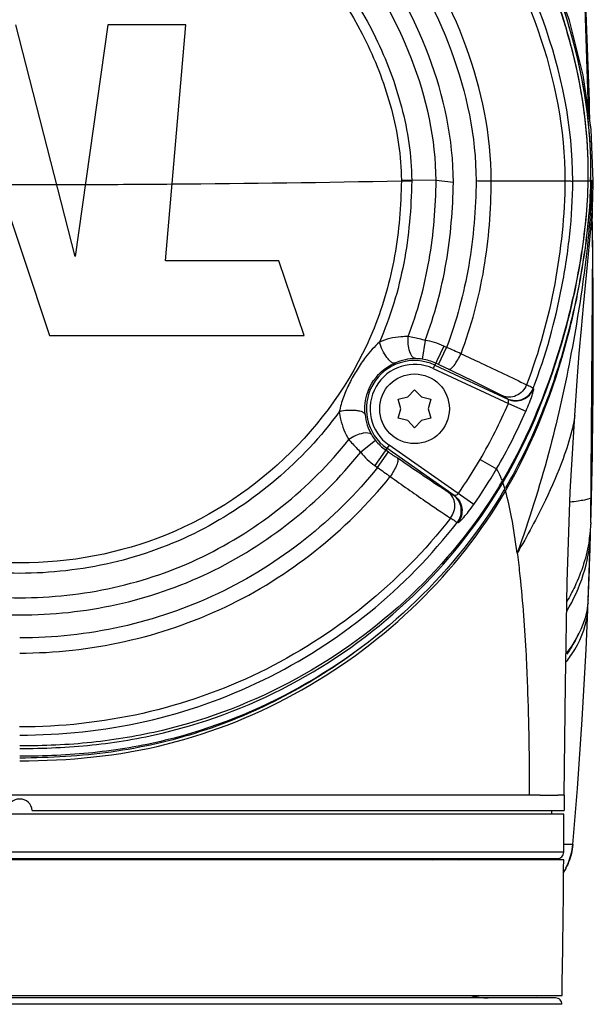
# Model space of a CAD drawing. Header units: millimetres. Extents: x 10 to 584, y 4 to 410.
# Tile 19 of 50: x 109 to 118, y 320 to 336. Entities that reach past the tile are written whole.
import ezdxf

# ---------------------------------------------------------------- set-up
doc = ezdxf.new("R2010")
doc.units = ezdxf.units.MM
doc.header["$LTSCALE"] = 32.67
doc.layers.get('0').update_dxf_attribs({"linetype": 'CONTINUOUS'})

msp = doc.modelspace()

# ---------------------------------------------------------------- linework, layer by layer
at = {"color": 7, "linetype": 'Continuous'}
for p, q in [((117.9178, 334.5097), (117.8295, 337.286)), ((107.7734, 335.8518), (109.4076, 330.9493)), ((109.8157, 332.1951), (108.8779, 335.8518)), ((110.3295, 335.8518), (109.8157, 332.1951)), ((111.5591, 335.8518), (110.3295, 335.8518)), ((111.2415, 332.1276), (111.5591, 335.8518)), ((114.9642, 333.4019), (114.9642, 333.3905)), ((114.9642, 333.3905), (115.1272, 333.3884)), ((115.5132, 333.3945), (115.1271, 333.4017)), ((115.1272, 333.3884), (115.1272, 333.4017)), ((115.7852, 333.3667), (115.5132, 333.3945)), ((116.3847, 333.3918), (117.5472, 333.3925)), ((117.6713, 333.3923), (117.9518, 333.3922)), ((117.6713, 333.3851), (117.6713, 333.3923)), ((117.9096, 333.3923), (117.9095, 333.3881)), ((117.9099, 333.4103), (117.9096, 333.3923)), ((117.9517, 333.3879), (117.9514, 333.3741)), ((117.9518, 333.3922), (117.9517, 333.3879)), ((117.9571, 333.3923), (117.9529, 333.3944)), ((117.9956, 333.3922), (117.9569, 333.3922)), ((117.9675, 333.3922), (117.9675, 333.3881)), ((109.5241, 333.3321), (109.9756, 333.3333)), ((117.9565, 333.3737), (117.951, 333.3765)), ((117.9723, 333.1275), (117.9784, 332.801)), ((113.03, 332.1276), (111.2415, 332.1276)), ((113.4278, 330.9493), (113.03, 332.1276)), ((109.4076, 330.9493), (113.4278, 330.9493)), ((115.3393, 330.872), (115.2935, 330.5756)), ((115.634, 330.7824), (115.4688, 330.4281)), ((115.5524, 330.4896), (115.6791, 330.7614)), ((115.6791, 330.7614), (115.634, 330.7824)), ((115.4941, 330.4824), (116.6457, 329.9454)), ((115.5524, 330.4896), (115.5073, 330.5106)), ((115.4688, 330.4281), (116.6548, 329.875)), ((114.9125, 329.9422), (115.0644, 329.9791)), ((115.0644, 329.9791), (115.1723, 330.0922)), ((115.1723, 330.0922), (115.2802, 329.9791)), ((115.2802, 329.9791), (115.4321, 329.9422)), ((117.0518, 330.1094), (117.0465, 330.1159)), ((114.9565, 329.7922), (114.9125, 329.9422)), ((115.4321, 329.9422), (115.3881, 329.7922)), ((116.6402, 329.9518), (116.6457, 329.9454)), ((116.6548, 329.875), (116.9295, 329.7558)), ((114.9125, 329.6422), (114.9565, 329.7922)), ((115.3881, 329.7922), (115.4321, 329.6422)), ((115.0644, 329.6053), (114.9125, 329.6422)), ((115.1723, 329.4922), (115.0644, 329.6053)), ((115.2802, 329.6053), (115.1723, 329.4922)), ((115.4321, 329.6422), (115.2802, 329.6053)), ((114.5556, 329.2942), (114.3223, 329.1058)), ((114.7699, 329.2176), (114.5456, 328.8972)), ((116.1081, 328.2819), (114.7699, 329.2176)), ((114.5896, 328.8665), (114.7616, 329.1121)), ((114.7176, 329.1429), (114.7616, 329.1121)), ((115.7957, 328.4261), (114.7355, 329.1684)), ((114.5456, 328.8972), (114.5896, 328.8665)), ((116.2084, 328.9934), (116.4665, 328.8424)), ((116.5513, 328.6419), (116.5687, 328.6304)), ((116.5559, 328.648), (116.5523, 328.642)), ((116.56, 328.6549), (116.5559, 328.648)), ((116.5687, 328.6304), (116.5779, 328.6461)), ((116.5889, 328.5136), (116.5846, 328.5062)), ((116.6072, 328.4917), (116.5866, 328.5112)), ((116.5998, 328.5321), (116.5889, 328.5136)), ((116.61, 328.4964), (116.5895, 328.5158)), ((116.61, 328.4964), (116.6072, 328.4917)), ((116.6233, 328.5193), (116.6315, 328.5336)), ((117.9575, 327.9932), (117.9569, 327.973)), ((117.9574, 327.9928), (117.9569, 327.973)), ((117.9576, 327.9989), (117.9574, 327.9928)), ((117.916, 326.7758), (117.9518, 327.797)), ((117.9402, 327.8046), (117.9518, 327.797)), ((117.9428, 327.8301), (117.9527, 327.8236)), ((117.9456, 327.8238), (117.9448, 327.8162)), ((117.9525, 327.8159), (117.9527, 327.8236)), ((116.7938, 327.5141), (116.7966, 327.493)), ((117.9124, 326.7218), (117.9119, 326.717)), ((117.916, 326.7759), (117.9158, 326.7705)), ((117.916, 326.7758), (117.9158, 326.7705)), ((117.9163, 326.7821), (117.916, 326.7758)), ((117.8806, 325.9879), (117.9098, 326.625)), ((117.8998, 326.6297), (117.8991, 326.6257)), ((117.9047, 326.6593), (117.904, 326.6549)), ((117.9106, 326.6688), (117.9106, 326.6731)), ((117.8191, 324.8883), (117.8809, 325.9947)), ((117.1547, 323.692), (100.7191, 323.692)), ((117.5369, 323.6922), (117.4375, 323.6922)), ((117.5369, 323.6922), (117.5369, 323.4522)), ((109.1359, 323.4522), (117.5368, 323.4522)), ((117.3369, 323.4522), (117.3369, 323.3922)), ((117.5309, 323.3922), (100.3429, 323.3922)), ((117.6713, 322.9122), (117.5322, 322.9122)), ((117.5292, 322.7917), (100.3446, 322.7917)), ((117.5282, 322.6722), (100.3456, 322.6722)), ((100.4447, 322.6922), (117.4291, 322.6922)), ((115.8632, 322.6689), (115.8699, 322.6933)), ((117.5403, 322.5123), (117.5472, 322.5123)), ((117.5595, 322.5367), (117.5468, 322.5122)), ((117.5633, 322.5442), (117.5595, 322.5367)), ((117.5633, 322.5442), (117.6033, 322.6298)), ((100.372, 320.5322), (117.5018, 320.5322)), ((117.401, 320.4939), (100.4728, 320.4939)), ((117.401, 320.4939), (117.1012, 320.499)), ((117.4993, 320.3921), (100.3746, 320.3921))]:
    msp.add_line(p, q, dxfattribs=at)
for points in [[(117.9956, 333.3922), (117.9629, 334.2016), (117.8372, 335.0606), (117.6184, 335.9226), (117.3004, 336.791), (116.8737, 337.6614), (116.3288, 338.5211), (115.6573, 339.3526), (114.8553, 340.1328), (113.936, 340.827), (112.9296, 341.4037)], [(117.8402, 331.4125), (117.9042, 332.0671), (117.9356, 332.4), (117.9647, 332.7489), (117.9865, 333.1017), (117.9956, 333.3922)], [(117.9575, 327.9928), (117.9858, 332.3716), (117.9707, 332.8467)], [(117.7019, 329.6863), (117.7404, 330.2317), (117.774, 330.6646), (117.8073, 331.057), (117.8402, 331.4125)], [(117.5369, 323.6922), (117.5554, 325.4482), (117.5824, 327.0555), (117.6315, 328.4832), (117.7018, 329.6856)], [(117.6713, 322.9122), (117.744, 323.8004), (117.8191, 324.8883)], [(117.6033, 322.6298), (117.6569, 322.7997), (117.6713, 322.9122)]]:
    msp.add_lwpolyline(points, dxfattribs=at)
msp.add_circle((115.1723, 329.7922), 0.55, dxfattribs=at)
for centre, radius, start, end in [((-37.6002, 329.784), 155.6097, 1.687886, 2.514694), ((108.9361, 640.3851), 307.0536, 270.449507, 271.124909), ((110.9461, 333.5361), 7.0072, 358.82346, 359.24078), ((114.6159, 333.4522), 3.3415, 358.65508, 358.97242), ((110.8195, 333.531), 7.1387, 358.88638, 359.29782), ((108.9369, 637.7503), 304.4189, 269.939131, 270.110521), ((108.9349, 638.381), 305.0496, 270.195472, 270.452684), ((-1.737, 330.7523), 119.7329, 0.585633, 0.980448), ((9.9539, 330.8482), 108.0416, 358.695986, 0.598101), ((115.1723, 329.7922), 1.0926, 65, 81.20717), ((98.737, 292.1617), 42.1541, 65.9651, 66.30249), ((115.1723, 329.7922), 0.7615, 65, 235), ((115.1723, 329.7922), 0.7016, 65, 235), ((115.1859, 329.786), 0.7979, 89.63105, 114.06867), ((115.1862, 329.8831), 0.7007, 81.19473, 89.6045), ((115.1723, 329.7922), 0.7927, 65, 81.20662), ((104.5367, 306.8632), 26.0682, 64.62045, 65.00294), ((116.7665, 330.2243), 0.3003, 245.13606, 338.86328), ((116.7719, 330.2179), 0.3003, 245.14757, 338.81016), ((109.0692, 333.1629), 8.2675, 329.71361, 336.56616), ((115.1852, 329.7838), 0.7986, 185.99181, 210.48292), ((109.0817, 333.1599), 8.5543, 329.68753, 336.55037), ((115.1011, 329.7349), 0.7013, 210.52133, 218.93365), ((115.1723, 329.7922), 0.7927, 218.92371, 235), ((115.1723, 329.7922), 1.0926, 218.92389, 235), ((129.7112, 350.4601), 26.062, 234.99717, 235.37474), ((109.0864, 333.1605), 8.2515, 325.20868, 329.66784), ((140.2608, 363.9695), 43.4883, 233.82167, 234.14451), ((109.0944, 333.1606), 8.5437, 325.17749, 329.64062), ((109.6873, 332.7134), 7.9815, 328.69398, 329.32972), ((109.6875, 332.6738), 7.9812, 329.08672, 329.56095), ((114.681, 327.9819), 1.9959, 18.01492, 18.95868), ((114.2483, 327.8424), 2.4506, 16.34663, 17.98988), ((115.5764, 327.7367), 0.7236, 72.39032, 73.23662), ((111.763, 331.3808), 5.6134, 329.50315, 329.67066), ((108.767, 333.0579), 9.0729, 329.81768, 329.98514), ((20.7298, 330.6731), 97.2645, 358.424527, 358.654702), ((115.6348, 327.1557), 0.8717, 75.01407, 75.77871), ((115.9002, 328.0533), 2.0582, 355.09868, 357.49925), ((117.5712, 327.9833), 0.3858, 357.04638, 357.52778), ((116.6131, 328.0233), 1.3447, 357.58628, 357.85913), ((24.8505, 330.5505), 93.1421, 357.681259, 358.305946), ((115.6955, 328.0749), 2.2641, 350.95699, 352.96152), ((115.7649, 328.0661), 2.1942, 352.96981, 353.46237), ((115.805, 328.0616), 2.1538, 353.66295, 354.39997), ((115.8379, 328.0583), 2.1207, 354.40011, 355.1065), ((115.0471, 327.91), 2.9068, 357.77272, 358.14592), ((116.0041, 327.8728), 1.9492, 358.55139, 0.91327), ((116.8304, 326.8229), 1.0867, 351.33972, 354.40621), ((116.892, 326.6667), 1.0186, 0.36384, 1.94542), ((116.8736, 326.8186), 1.0433, 354.67393, 357.35359), ((116.7889, 326.8291), 1.1287, 349.82331, 351.12237), ((116.9195, 326.6667), 0.9911, 357.58488, 0.1222), ((108.9369, 323.4322), 0.2, 5.73917, 174.26083), ((20.2082, 323.3703), 97.3227, 359.659366, 0.012932), ((115.276, 323.2465), 1.4237, 336.20569, 337.08506), ((116.134, 322.9633), 0.9192, 341.53403, 342.83942), ((117.4291, 322.7922), 0.1, 270, 359.67633), ((-96.5101, 324.2433), 214.0441, 359.006553, 359.57944), ((115.9468, 323.3553), 1.8088, 331.00672, 332.21787), ((116.3369, 321.4922), 1, 253.7398, 270), ((117.3993, 320.3939), 0.1, 358.99906, 89.01824)]:
    msp.add_arc(centre, radius, start, end, dxfattribs=at)
for points, knots in [([(99.964, 333.4102), (99.9555, 333.9767), (100.0783, 335.1127), (100.5961, 336.7393), (101.4088, 338.2463), (102.4953, 339.5881), (103.8356, 340.7149), (105.3963, 341.5727), (107.1202, 342.1165), (108.3302, 342.2483), (108.937, 342.2483)], [0, 0, 0, 0, 0.1219739, 0.2436048, 0.3655176, 0.4884479, 0.6131472, 0.7401397, 0.8693555, 1, 1, 1, 1]), ([(108.9369, 342.3352), (109.5711, 342.3352), (110.829, 342.1907), (112.6019, 341.6083), (114.1778, 340.7133), (115.5048, 339.5644), (116.5637, 338.221), (117.3462, 336.7281), (117.8424, 335.1227), (117.9601, 334.0033), (117.9527, 333.4433)], [0, 0, 0, 0, 0.1357744, 0.2686197, 0.3970906, 0.5212154, 0.6421023, 0.7612195, 0.8800721, 1, 1, 1, 1]), ([(117.9158, 333.3922), (117.9257, 333.9598), (117.8052, 335.0984), (117.2894, 336.7292), (116.4774, 338.2403), (115.3903, 339.5859), (114.0485, 340.7161), (112.4851, 341.5767), (110.7578, 342.1224), (109.5451, 342.2548), (108.9369, 342.2548)], [0, 0, 0, 0, 0.1219778, 0.2436014, 0.365499, 0.4884124, 0.6131, 0.7400929, 0.8693253, 1, 1, 1, 1]), ([(108.937, 342.2483), (109.5438, 342.2482), (110.7538, 342.1164), (112.4776, 341.5727), (114.0383, 340.7148), (115.3785, 339.588), (116.465, 338.2463), (117.2777, 336.7394), (117.7955, 335.1128), (117.9184, 333.9768), (117.9099, 333.4103)], [0, 0, 0, 0, 0.1306447, 0.2598593, 0.3868507, 0.5115495, 0.6344803, 0.756394, 0.8780259, 1, 1, 1, 1]), ([(117.6713, 333.3923), (117.6704, 334.2491), (117.3212, 335.9679), (116.0795, 338.249), (114.2601, 340.1054), (112.7351, 340.9421), (111.9324, 341.237)], [0, 0, 0, 0, 0.2503624, 0.5005065, 0.750126, 1, 1, 1, 1]), ([(111.9015, 341.1162), (112.7041, 340.8199), (114.2331, 339.9709), (116.0335, 338.1003), (117.2222, 335.8534), (117.5462, 334.1987), (117.5471, 333.3925)], [0, 0, 0, 0, 0.2540529, 0.5101164, 0.7605764, 1, 1, 1, 1]), ([(116.3847, 333.3918), (116.3842, 334.112), (116.0834, 335.5574), (115.0363, 337.4772), (113.5057, 339.0449), (112.2256, 339.7619), (111.5504, 340.015)], [0, 0, 0, 0, 0.2497577, 0.4998312, 0.7499384, 1, 1, 1, 1]), ([(111.4388, 339.7956), (112.0938, 339.5521), (113.3366, 338.8602), (114.8236, 337.3436), (115.8447, 335.488), (116.1422, 334.0898), (116.1445, 333.3935)], [0, 0, 0, 0, 0.250119, 0.5004937, 0.7507701, 1, 1, 1, 1]), ([(115.7852, 333.3667), (115.7854, 334.0453), (115.4923, 335.4054), (114.4841, 337.1984), (113.0215, 338.6495), (111.8012, 339.2942), (111.1603, 339.5149)], [0, 0, 0, 0, 0.250226, 0.5001387, 0.7500359, 1, 1, 1, 1]), ([(115.5132, 333.3945), (115.5095, 334.048), (115.2142, 335.362), (114.2213, 337.0914), (112.7824, 338.4853), (111.586, 339.0925), (110.9601, 339.2951)], [0, 0, 0, 0, 0.2484851, 0.4991194, 0.7498167, 1, 1, 1, 1]), ([(108.9358, 339.2275), (109.3253, 339.224), (110.106, 339.1521), (111.6081, 338.7187), (113.2771, 337.6326), (114.4509, 336.031), (115.0051, 334.5708), (115.1252, 333.791), (115.1271, 333.4017)], [0, 0, 0, 0, 0.1252661, 0.2504977, 0.4999316, 0.7495485, 0.8748317, 1, 1, 1, 1]), ([(108.9359, 339.0636), (109.3152, 339.0594), (110.0752, 338.9916), (111.5375, 338.5702), (113.1615, 337.513), (114.3042, 335.955), (114.8443, 334.5361), (114.9622, 333.7792), (114.964, 333.4019)], [0, 0, 0, 0, 0.1254184, 0.2506729, 0.500221, 0.7500324, 0.8752896, 1, 1, 1, 1]), ([(117.9577, 333.4435), (117.961, 333.716), (117.9127, 334.7949), (117.6428, 335.8596), (117.3444, 336.6085)], [0, 0, 0, 0, 0.2526249, 1, 1, 1, 1]), ([(114.9642, 333.3907), (114.9579, 332.9946), (114.8948, 332.202), (114.4698, 330.6723), (113.3278, 328.9977), (111.3153, 327.6547), (108.9369, 327.2109), (106.5584, 327.6548), (104.546, 328.9978), (103.404, 330.6724), (102.979, 332.2021), (102.9159, 332.9946), (102.9096, 333.3907)], [0, 0, 0, 0, 0.0628763, 0.125545, 0.2502786, 0.3751385, 0.4999985, 0.6248598, 0.7497217, 0.8744547, 0.937123, 1, 1, 1, 1]), ([(115.1271, 333.3884), (115.1203, 332.9546), (115.0468, 332.0839), (114.7922, 331.2436), (114.6175, 330.845)], [0, 0, 0, 0, 0.4992377, 1, 1, 1, 1]), ([(114.9642, 333.4019), (114.9782, 333.402), (115.0325, 333.402), (115.0869, 333.4021), (115.1272, 333.4017)], [0, 0, 0, 0, 0.2576194, 1, 1, 1, 1]), ([(115.0714, 330.9328), (115.2222, 331.3218), (115.4412, 332.1365), (115.5086, 332.9747), (115.5136, 333.3945)], [0, 0, 0, 0, 0.4984029, 1, 1, 1, 1]), ([(116.1445, 333.3935), (116.1384, 332.9457), (116.0683, 332.0501), (115.8367, 331.1793), (115.6791, 330.7614)], [0, 0, 0, 0, 0.5007253, 1, 1, 1, 1]), ([(115.9061, 330.661), (116.0713, 331.0944), (116.3115, 331.9983), (116.3799, 332.9278), (116.3847, 333.3918)], [0, 0, 0, 0, 0.4999174, 1, 1, 1, 1]), ([(117.9095, 333.3881), (117.902, 332.9792), (117.8164, 332.1589), (117.4542, 330.5445), (116.9833, 329.3722), (116.56, 328.6549)], [0, 0, 0, 0, 0.2472529, 0.4964385, 1, 1, 1, 1]), ([(116.5779, 328.6461), (116.9988, 329.3665), (117.466, 330.5425), (117.8238, 332.1608), (117.9086, 332.9826), (117.9158, 333.3922)], [0, 0, 0, 0, 0.5035659, 0.7527492, 1, 1, 1, 1]), ([(117.9675, 333.3881), (117.9638, 332.9321), (117.872, 331.9938), (117.6406, 330.5582), (117.3006, 329.0468), (116.979, 328.0315), (116.7938, 327.5141)], [0, 0, 0, 0, 0.2275916, 0.4692035, 0.7257435, 1, 1, 1, 1]), ([(117.5472, 333.3925), (117.5468, 333.1194), (117.5142, 332.5742), (117.3565, 331.4879), (117.1393, 330.6863), (116.9405, 330.1708)], [0, 0, 0, 0, 0.2488622, 0.4965234, 1, 1, 1, 1]), ([(117.0465, 330.116), (117.2463, 330.6354), (117.4697, 331.4473), (117.6354, 332.5494), (117.6713, 333.1071), (117.6713, 333.3851)], [0, 0, 0, 0, 0.4995361, 0.7505346, 1, 1, 1, 1]), ([(117.5472, 333.3924), (117.5764, 333.3913), (117.6177, 333.3894), (117.6593, 333.3875), (117.6713, 333.3851)], [0, 0, 0, 0, 0.7052051, 1, 1, 1, 1]), ([(115.3393, 330.872), (115.4902, 331.2687), (115.7093, 332.0944), (115.7791, 332.9432), (115.7852, 333.3667)], [0, 0, 0, 0, 0.5005351, 1, 1, 1, 1]), ([(117.9514, 333.3741), (117.9419, 332.9636), (117.8565, 332.1371), (117.5999, 330.9084), (117.1991, 329.6953), (116.8267, 328.9191), (116.6081, 328.5462)], [0, 0, 0, 0, 0.2436215, 0.4913944, 0.7435242, 1, 1, 1, 1]), ([(116.6315, 328.5336), (117.0584, 329.2758), (117.5251, 330.483), (117.8623, 332.1346), (117.9471, 332.9626), (117.9565, 333.3737)], [0, 0, 0, 0, 0.5079857, 0.7560056, 1, 1, 1, 1]), ([(115.0714, 330.9328), (115.0331, 330.9333), (114.8782, 330.9285), (114.7241, 330.8907), (114.6169, 330.8443)], [0, 0, 0, 0, 0.2466583, 1, 1, 1, 1]), ([(115.191, 330.5838), (115.1429, 330.5876), (115.0898, 330.6905), (115.0694, 330.81), (115.0681, 330.8927), (115.0714, 330.9328)], [0, 0, 0, 0, 0.3745871, 0.6878085, 1, 1, 1, 1]), ([(115.3393, 330.872), (115.3164, 330.878), (115.2276, 330.9005), (115.1381, 330.9202), (115.0714, 330.9328)], [0, 0, 0, 0, 0.2586473, 1, 1, 1, 1]), ([(114.6175, 330.845), (114.5793, 330.8078), (114.5025, 330.7332), (114.3811, 330.5899), (114.261, 330.4111), (114.1432, 330.1998), (114.0438, 329.9792), (114.0016, 329.8236), (113.9833, 329.7457)], [0, 0, 0, 0, 0.1242598, 0.2493882, 0.4374011, 0.6253182, 0.8132554, 1, 1, 1, 1]), ([(114.8604, 330.5144), (114.8437, 330.5087), (114.8083, 330.5246), (114.771, 330.5593), (114.6905, 330.6564), (114.6437, 330.7583), (114.6169, 330.8443)], [0, 0, 0, 0, 0.1234018, 0.2305556, 0.3678166, 1, 1, 1, 1]), ([(115.7099, 330.4156), (115.7211, 330.4117), (115.7585, 330.4312), (115.826, 330.5104), (115.8757, 330.5961), (115.9061, 330.661)], [0, 0, 0, 0, 0.1101681, 0.3347398, 1, 1, 1, 1]), ([(115.9061, 330.661), (116.0128, 330.6121), (116.359, 330.4518), (116.7045, 330.2896), (116.9405, 330.1708)], [0, 0, 0, 0, 0.307574, 1, 1, 1, 1]), ([(114.391, 329.7005), (114.3738, 329.8643), (114.4427, 330.2129), (114.7098, 330.4473), (114.8604, 330.5144)], [0, 0, 0, 0, 0.4998852, 1, 1, 1, 1]), ([(115.7099, 330.4156), (115.7981, 330.3737), (116.0848, 330.2363), (116.371, 330.0975), (116.5657, 329.9946)], [0, 0, 0, 0, 0.3072984, 1, 1, 1, 1]), ([(116.9404, 330.1709), (116.9104, 330.0987), (116.8222, 330.0017), (116.6713, 329.9656), (116.5969, 329.9806), (116.5657, 329.9946)], [0, 0, 0, 0, 0.5166889, 0.773639, 1, 1, 1, 1]), ([(117.0465, 330.116), (117.0381, 330.1241), (116.9999, 330.1391), (116.9655, 330.1581), (116.9404, 330.1709)], [0, 0, 0, 0, 0.2925231, 1, 1, 1, 1]), ([(116.5657, 329.9946), (116.5836, 329.9852), (116.6077, 329.9708), (116.6348, 329.9583), (116.6402, 329.9518)], [0, 0, 0, 0, 0.704999, 1, 1, 1, 1]), ([(117.0519, 330.1094), (117.054, 330.1067), (117.0507, 330.0938), (117.0471, 330.0724), (117.0364, 330.0374), (117.0159, 329.9733), (116.9804, 329.8776), (116.9478, 329.7981), (116.9295, 329.7558)], [0, 0, 0, 0, 0.0270974, 0.0901307, 0.1867283, 0.3125383, 0.6316362, 1, 1, 1, 1]), ([(116.6548, 329.875), (116.659, 329.8897), (116.6596, 329.9129), (116.6536, 329.941), (116.6457, 329.9454)], [0, 0, 0, 0, 0.625598, 1, 1, 1, 1]), ([(113.9833, 329.7457), (113.4115, 328.9625), (112.2476, 327.9718), (110.6351, 327.3871), (109.6697, 327.2241), (108.9363, 327.1802), (108.2028, 327.2244), (107.2377, 327.3873), (105.6257, 327.9723), (104.4623, 328.9627), (103.8905, 329.7457)], [0, 0, 0, 0, 0.2490973, 0.3744933, 0.4372743, 0.5000559, 0.5628369, 0.625616, 0.7509438, 1, 1, 1, 1]), ([(114.391, 329.7005), (114.3876, 329.7177), (114.356, 329.7404), (114.3073, 329.7553), (114.1829, 329.7761), (114.0712, 329.7656), (113.9833, 329.7457)], [0, 0, 0, 0, 0.1232489, 0.2304023, 0.3677003, 1, 1, 1, 1]), ([(113.9833, 329.7457), (113.9879, 329.7063), (114.0149, 329.553), (114.0753, 329.4061), (114.1348, 329.3067)], [0, 0, 0, 0, 0.2552394, 1, 1, 1, 1]), ([(117.7018, 329.6856), (117.6997, 329.6543), (117.6867, 329.5747), (117.6349, 329.345), (117.4977, 328.9246), (117.2167, 328.2739), (116.9535, 327.7868), (116.7938, 327.5141)], [0, 0, 0, 0, 0.0397823, 0.1019609, 0.2987284, 0.5992392, 1, 1, 1, 1]), ([(114.497, 329.3788), (114.4704, 329.4173), (114.3568, 329.4134), (114.2426, 329.3715), (114.1689, 329.3304), (114.1348, 329.3067)], [0, 0, 0, 0, 0.3632668, 0.6779271, 1, 1, 1, 1]), ([(103.739, 329.3067), (104.3527, 328.5344), (105.5602, 327.5645), (107.4437, 326.9159), (108.937, 326.757), (110.4302, 326.916), (112.3137, 327.5645), (113.5211, 328.5345), (114.1348, 329.3067)], [0, 0, 0, 0, 0.2492297, 0.3745085, 0.5000056, 0.6254978, 0.7507767, 1, 1, 1, 1]), ([(114.1348, 329.3067), (114.149, 329.2902), (114.2099, 329.2217), (114.273, 329.1552), (114.3223, 329.1058)], [0, 0, 0, 0, 0.2380099, 1, 1, 1, 1]), ([(103.5515, 329.1058), (104.1911, 328.3108), (105.444, 327.3134), (107.3933, 326.647), (108.937, 326.4836), (110.4806, 326.6471), (112.4299, 327.3134), (113.6828, 328.3108), (114.3223, 329.1058)], [0, 0, 0, 0, 0.2492421, 0.3746515, 0.5000027, 0.6253547, 0.7507639, 1, 1, 1, 1]), ([(114.9026, 329.0141), (114.9115, 329.0063), (114.913, 328.9642), (114.878, 328.8667), (114.8287, 328.781), (114.7878, 328.7224)], [0, 0, 0, 0, 0.109839, 0.334645, 1, 1, 1, 1]), ([(115.7054, 328.4762), (115.6556, 328.5076), (115.3852, 328.6828), (115.1192, 328.8645), (114.9026, 329.0141)], [0, 0, 0, 0, 0.1829976, 1, 1, 1, 1]), ([(114.5896, 328.8665), (113.9171, 328.0339), (112.1784, 326.6475), (110.0072, 326.1748), (108.9369, 326.1748)], [0, 0, 0, 0, 0.499983, 1, 1, 1, 1]), ([(108.9369, 325.936), (110.0448, 325.9382), (112.2921, 326.4243), (114.0919, 327.8604), (114.7878, 328.7224)], [0, 0, 0, 0, 0.5000237, 1, 1, 1, 1]), ([(114.7878, 328.7224), (114.9715, 328.5924), (115.2878, 328.3716), (115.6068, 328.1543), (115.7419, 328.0672)], [0, 0, 0, 0, 0.583286, 1, 1, 1, 1]), ([(116.5594, 328.654), (116.5521, 328.6744), (116.5268, 328.7398), (116.4965, 328.8046), (116.467, 328.8433)], [0, 0, 0, 0, 0.3083889, 1, 1, 1, 1]), ([(108.9369, 324.4304), (109.3185, 324.4304), (110.0824, 324.4625), (111.5862, 324.7135), (113.3705, 325.4123), (115.2038, 326.7578), (116.1539, 327.9372), (116.5349, 328.5735)], [0, 0, 0, 0, 0.126604, 0.2530805, 0.5045673, 0.7539313, 1, 1, 1, 1]), ([(116.5068, 328.5661), (116.1237, 327.9362), (115.1727, 326.7697), (113.3445, 325.4408), (111.5693, 324.7532), (110.0751, 324.503), (109.3161, 324.4701), (108.9369, 324.4701)], [0, 0, 0, 0, 0.2461151, 0.4954867, 0.7469606, 0.8734182, 1, 1, 1, 1]), ([(116.5846, 328.5062), (116.2057, 327.8671), (115.254, 326.6789), (113.4154, 325.3146), (111.6174, 324.595), (110.096, 324.3401), (109.3231, 324.3081), (108.9369, 324.3074)], [0, 0, 0, 0, 0.2444417, 0.4938522, 0.74602, 0.8729378, 1, 1, 1, 1]), ([(108.9369, 324.2372), (109.712, 324.235), (111.2703, 324.3861), (113.4366, 325.2668), (115.2792, 326.6473), (116.23, 327.847), (116.6072, 328.4917)], [0, 0, 0, 0, 0.253713, 0.5060051, 0.7555074, 1, 1, 1, 1]), ([(115.7418, 328.0673), (115.7881, 328.1292), (115.8403, 328.2842), (115.7629, 328.4347), (115.7055, 328.4762)], [0, 0, 0, 0, 0.5220898, 1, 1, 1, 1]), ([(115.7055, 328.4762), (115.7233, 328.465), (115.7467, 328.4493), (115.7731, 328.4354), (115.7817, 328.4298), (115.7846, 328.4298)], [0, 0, 0, 0, 0.6870365, 0.9054852, 1, 1, 1, 1]), ([(115.8486, 328.001), (115.8967, 328.0632), (115.9435, 328.2344), (115.8488, 328.3846), (115.7846, 328.4298)], [0, 0, 0, 0, 0.500535, 1, 1, 1, 1]), ([(115.8628, 328.4523), (115.8583, 328.4454), (115.8415, 328.4274), (115.81, 328.4171), (115.7957, 328.4261)], [0, 0, 0, 0, 0.3285755, 1, 1, 1, 1]), ([(115.7957, 328.4261), (115.8598, 328.381), (115.9544, 328.231), (115.908, 328.0601), (115.8602, 327.9978)], [0, 0, 0, 0, 0.4995279, 1, 1, 1, 1]), ([(116.7938, 327.5141), (116.769, 327.704), (116.7188, 328.0336), (116.6483, 328.3599), (116.61, 328.4964)], [0, 0, 0, 0, 0.5744938, 1, 1, 1, 1]), ([(115.8602, 327.9978), (115.8641, 327.9971), (115.8756, 328.0045), (115.8937, 328.0191), (115.92, 328.0451), (115.966, 328.0952), (116.0308, 328.1744), (116.0817, 328.244), (116.1081, 328.2819)], [0, 0, 0, 0, 0.0310171, 0.0956201, 0.1930347, 0.3187536, 0.6350016, 1, 1, 1, 1]), ([(117.9656, 328.3861), (117.9566, 328.3756), (117.9156, 328.366), (117.8476, 328.3487), (117.7477, 328.3331), (117.6737, 328.3226), (117.6324, 328.3174)], [0, 0, 0, 0, 0.1216151, 0.3402216, 0.6352689, 1, 1, 1, 1]), ([(117.9675, 328.3895), (117.9674, 328.3889), (117.9669, 328.3877), (117.9661, 328.3866), (117.9656, 328.3861)], [0, 0, 0, 0, 0.4693026, 1, 1, 1, 1]), ([(115.7419, 328.0672), (115.3403, 327.5547), (114.4168, 326.619), (112.7556, 325.5631), (110.8964, 324.9111), (109.5884, 324.7706), (108.9363, 324.7706)], [0, 0, 0, 0, 0.2500124, 0.499753, 0.7496277, 1, 1, 1, 1]), ([(108.9369, 324.6421), (109.5989, 324.6421), (110.9285, 324.7797), (112.8177, 325.4442), (114.5067, 326.5203), (115.4418, 327.4772), (115.8486, 328.001)], [0, 0, 0, 0, 0.250004, 0.4999129, 0.7495395, 1, 1, 1, 1]), ([(115.742, 328.0672), (115.7663, 328.0517), (115.8015, 328.0299), (115.8361, 328.005), (115.8486, 328.001)], [0, 0, 0, 0, 0.6874502, 1, 1, 1, 1]), ([(117.5764, 326.5984), (117.6852, 326.7793), (117.86, 327.1672), (117.9435, 327.5865), (117.9518, 327.797)], [0, 0, 0, 0, 0.5004704, 1, 1, 1, 1]), ([(117.9315, 327.7191), (117.8912, 327.4657), (117.7848, 327.1325), (117.6236, 326.8292), (117.5791, 326.7546)], [0, 0, 0, 0, 0.7470814, 1, 1, 1, 1]), ([(116.7966, 327.493), (116.8112, 327.3801), (116.873, 326.851), (116.911, 326.3192), (116.9328, 325.9009)], [0, 0, 0, 0, 0.2137352, 1, 1, 1, 1]), ([(117.5673, 325.7973), (117.6159, 325.8602), (117.7856, 326.1059), (117.8993, 326.401), (117.9096, 326.6208)], [0, 0, 0, 0, 0.2654998, 1, 1, 1, 1]), ([(117.8991, 326.6257), (117.888, 326.5649), (117.8209, 326.3158), (117.688, 326.088), (117.5686, 325.9335)], [0, 0, 0, 0, 0.2404948, 1, 1, 1, 1]), ([(117.7611, 326.2474), (117.7491, 326.2191), (117.6968, 326.1048), (117.6316, 325.9966), (117.5771, 325.9188)], [0, 0, 0, 0, 0.2441179, 1, 1, 1, 1]), ([(114.3244, 326.0187), (113.9432, 325.7328), (113.1307, 325.2196), (111.8013, 324.6547), (110.3855, 324.3338), (109.4194, 324.2816), (108.9369, 324.2791)], [0, 0, 0, 0, 0.2481819, 0.4979617, 0.7487289, 1, 1, 1, 1]), ([(116.9328, 325.9009), (116.9413, 325.737), (116.9737, 325.0012), (116.9839, 324.2646), (116.9839, 323.6922)], [0, 0, 0, 0, 0.2228471, 1, 1, 1, 1]), ([(117.1547, 323.692), (117.1839, 323.6928), (117.2781, 323.6946), (117.3726, 323.6971), (117.4375, 323.6922)], [0, 0, 0, 0, 0.3099024, 1, 1, 1, 1]), ([(117.6713, 322.9122), (117.6671, 322.8649), (117.6561, 322.7702), (117.6243, 322.6801), (117.606, 322.6364)], [0, 0, 0, 0, 0.4999546, 1, 1, 1, 1])]:
    msp.add_open_spline(points, degree=3, knots=knots, dxfattribs=at)
for points in [[(116.1441, 333.3935), (116.2243, 333.3927), (116.3045, 333.3918), (116.3847, 333.3918)], [(115.4504, 322.6722), (115.4631, 322.6796), (115.477, 322.685), (115.4912, 322.6889)], [(117.606, 322.6364), (117.593, 322.6051), (117.5786, 322.5745), (117.5633, 322.5442)]]:
    msp.add_open_spline(points, degree=3, dxfattribs=at)

doc.saveas('drawing.dxf')
